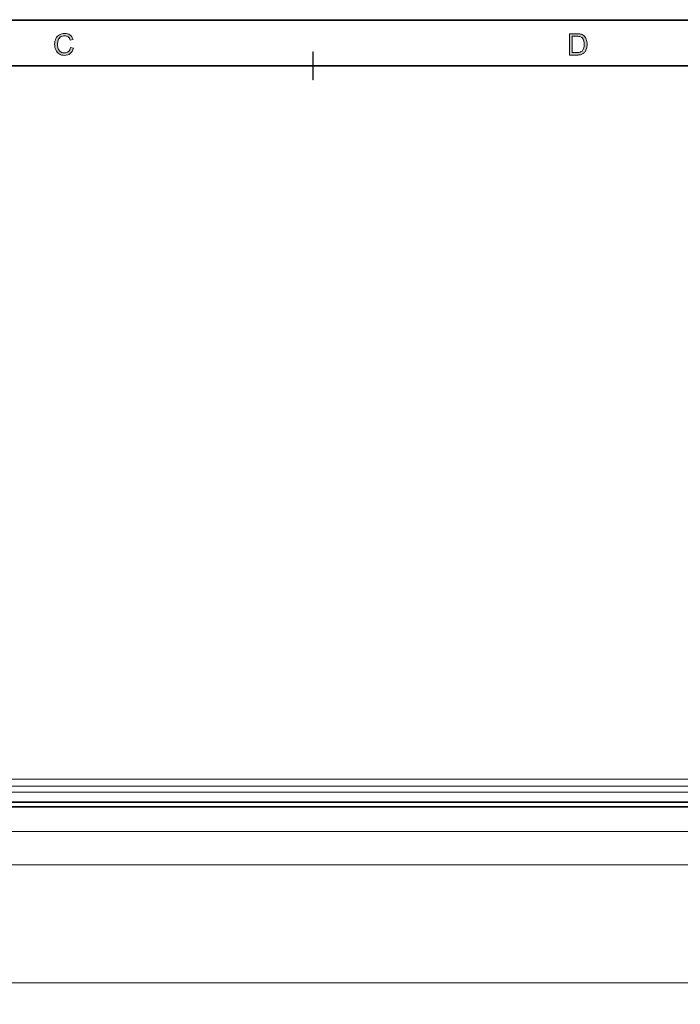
# Model space of a CAD drawing. Header units: inches. Extents: x 0.54 to 10.46, y 0.74 to 7.76.
# Tile 41 of 78: x 5.45 to 7.87, y 4.16 to 7.76. Entities that reach past the tile are written whole.
import ezdxf

# ---------------------------------------------------------------- set-up
doc = ezdxf.new("R2010")
doc.units = ezdxf.units.IN
doc.header["$MEASUREMENT"] = 0
doc.layers.add('BG', color=7, linetype='Continuous')
doc.layers.add('MCG-INT-4FT', color=7, linetype='Continuous')

# ---------------------------------------------------------------- blocks, each defined once
blk = doc.blocks.new('block 3')
at = {"layer": 'BG', "true_color": 0xffffff}
h = blk.add_hatch(color=7, dxfattribs=at)
h.dxf.hatch_style = 2
edge = h.paths.add_edge_path()
edge.add_spline(control_points=[(10.296, 0.9061), (10.296, 0.9061), (0.8711, 0.9061), (0.8711, 0.9061), (0.8702, 0.9061), (0.8694, 0.9069), (0.8694, 0.9079), (0.8694, 0.9079), (0.8694, 7.5922), (0.8694, 7.5922), (0.8694, 7.5931), (0.8702, 7.5939), (0.8711, 7.5939), (0.8711, 7.5939), (10.296, 7.5939), (10.296, 7.5939), (10.297, 7.5939), (10.2977, 7.5931), (10.2977, 7.5922), (10.2977, 7.5922), (10.2977, 0.9079), (10.2977, 0.9079), (10.2977, 0.9069), (10.297, 0.9061), (10.296, 0.9061)], knot_values=[0, 0, 0, 0, 1, 1, 1, 2, 2, 2, 3, 3, 3, 4, 4, 4, 5, 5, 5, 6, 6, 6, 7, 7, 7, 8, 8, 8, 8], degree=3, periodic=1)
h.paths.add_polyline_path([(0.8729, 0.9096), (10.2943, 0.9096), (10.2943, 7.5904), (0.8729, 7.5904)])
at = {"layer": 'BG', "lineweight": 0}
blk.add_lwpolyline([(0.8729, 0.9096), (10.2943, 0.9096), (10.2943, 7.5904), (0.8729, 7.5904), (0.8729, 0.9096)], dxfattribs=at)
blk.add_open_spline([(10.296, 0.9061), (10.296, 0.9061), (0.8711, 0.9061), (0.8711, 0.9061), (0.8702, 0.9061), (0.8694, 0.9069), (0.8694, 0.9079), (0.8694, 0.9079), (0.8694, 7.5922), (0.8694, 7.5922), (0.8694, 7.5931), (0.8702, 7.5939), (0.8711, 7.5939), (0.8711, 7.5939), (10.296, 7.5939), (10.296, 7.5939), (10.297, 7.5939), (10.2977, 7.5931), (10.2977, 7.5922), (10.2977, 7.5922), (10.2977, 0.9079), (10.2977, 0.9079), (10.2977, 0.9069), (10.297, 0.9061), (10.296, 0.9061)], degree=3, knots=[0, 0, 0, 0, 1, 1, 1, 2, 2, 2, 3, 3, 3, 4, 4, 4, 5, 5, 5, 6, 6, 6, 7, 7, 7, 8, 8, 8, 8], dxfattribs=at)
blk = doc.blocks.new('block 2')
at = {"layer": 'BG'}
blk.add_blockref('block 3', (0, 0), dxfattribs=at)
blk = doc.blocks.new('block 29')
at = {"layer": 'BG', "true_color": 0xffffff}
h = blk.add_hatch(color=7, dxfattribs=at)
h.dxf.hatch_style = 2
edge = h.paths.add_edge_path()
edge.add_spline(control_points=[(6.526, 7.5413), (6.5257, 7.5413), (6.5253, 7.5416), (6.5253, 7.542), (6.5253, 7.542), (6.5253, 7.6423), (6.5253, 7.6423), (6.5253, 7.6427), (6.5257, 7.643), (6.526, 7.643), (6.5264, 7.643), (6.5267, 7.6427), (6.5267, 7.6423), (6.5267, 7.6423), (6.5267, 7.542), (6.5267, 7.542), (6.5267, 7.5416), (6.5264, 7.5413), (6.526, 7.5413)], knot_values=[0, 0, 0, 0, 1, 1, 1, 2, 2, 2, 3, 3, 3, 4, 4, 4, 5, 5, 5, 6, 6, 6, 6], degree=3, periodic=1)
at = {"layer": 'BG', "lineweight": 0}
blk.add_open_spline([(6.526, 7.5413), (6.5257, 7.5413), (6.5253, 7.5416), (6.5253, 7.542), (6.5253, 7.542), (6.5253, 7.6423), (6.5253, 7.6423), (6.5253, 7.6427), (6.5257, 7.643), (6.526, 7.643), (6.5264, 7.643), (6.5267, 7.6427), (6.5267, 7.6423), (6.5267, 7.6423), (6.5267, 7.542), (6.5267, 7.542), (6.5267, 7.5416), (6.5264, 7.5413), (6.526, 7.5413)], degree=3, knots=[0, 0, 0, 0, 1, 1, 1, 2, 2, 2, 3, 3, 3, 4, 4, 4, 5, 5, 5, 6, 6, 6, 6], dxfattribs=at)
blk = doc.blocks.new('block 28')
at = {"layer": 'BG'}
blk.add_blockref('block 29', (0, 0), dxfattribs=at)
blk = doc.blocks.new('block 37')
at = {"layer": 'BG', "true_color": 0xffffff}
h = blk.add_hatch(color=7, dxfattribs=at)
h.dxf.hatch_style = 2
edge = h.paths.add_edge_path()
edge.add_spline(control_points=[(5.6392, 7.659), (5.6392, 7.659), (5.6495, 7.6564), (5.6495, 7.6564), (5.6474, 7.6479), (5.6435, 7.6415), (5.6379, 7.637), (5.6323, 7.6326), (5.6254, 7.6304), (5.6173, 7.6304), (5.6089, 7.6304), (5.6021, 7.6321), (5.5968, 7.6355), (5.5916, 7.6389), (5.5876, 7.6438), (5.5848, 7.6503), (5.5821, 7.6568), (5.5807, 7.6638), (5.5807, 7.6712), (5.5807, 7.6793), (5.5823, 7.6864), (5.5854, 7.6924), (5.5885, 7.6984), (5.5929, 7.703), (5.5986, 7.7061), (5.6043, 7.7093), (5.6106, 7.7108), (5.6175, 7.7108), (5.6252, 7.7108), (5.6318, 7.7089), (5.6371, 7.7049), (5.6424, 7.7009), (5.6461, 7.6954), (5.6482, 7.6882), (5.6482, 7.6882), (5.6381, 7.6858), (5.6381, 7.6858), (5.6363, 7.6915), (5.6336, 7.6956), (5.6302, 7.6982), (5.6268, 7.7007), (5.6225, 7.702), (5.6172, 7.702), (5.6113, 7.702), (5.6063, 7.7006), (5.6022, 7.6977), (5.5982, 7.6949), (5.5954, 7.691), (5.5938, 7.6862), (5.5921, 7.6814), (5.5913, 7.6764), (5.5913, 7.6712), (5.5913, 7.6646), (5.5923, 7.6588), (5.5942, 7.6539), (5.5962, 7.649), (5.5992, 7.6453), (5.6032, 7.6428), (5.6073, 7.6404), (5.6117, 7.6392), (5.6165, 7.6392), (5.6222, 7.6392), (5.6271, 7.6408), (5.6311, 7.6442), (5.6351, 7.6475), (5.6378, 7.6524), (5.6392, 7.659)], knot_values=[0, 0, 0, 0, 1, 1, 1, 2, 2, 2, 3, 3, 3, 4, 4, 4, 5, 5, 5, 6, 6, 6, 7, 7, 7, 8, 8, 8, 9, 9, 9, 10, 10, 10, 11, 11, 11, 12, 12, 12, 13, 13, 13, 14, 14, 14, 15, 15, 15, 16, 16, 16, 17, 17, 17, 18, 18, 18, 19, 19, 19, 20, 20, 20, 21, 21, 21, 22, 22, 22, 22], degree=3, periodic=1)
at = {"layer": 'BG', "lineweight": 0}
blk.add_open_spline([(5.6392, 7.659), (5.6392, 7.659), (5.6495, 7.6564), (5.6495, 7.6564), (5.6474, 7.6479), (5.6435, 7.6415), (5.6379, 7.637), (5.6323, 7.6326), (5.6254, 7.6304), (5.6173, 7.6304), (5.6089, 7.6304), (5.6021, 7.6321), (5.5968, 7.6355), (5.5916, 7.6389), (5.5876, 7.6438), (5.5848, 7.6503), (5.5821, 7.6568), (5.5807, 7.6638), (5.5807, 7.6712), (5.5807, 7.6793), (5.5823, 7.6864), (5.5854, 7.6924), (5.5885, 7.6984), (5.5929, 7.703), (5.5986, 7.7061), (5.6043, 7.7093), (5.6106, 7.7108), (5.6175, 7.7108), (5.6252, 7.7108), (5.6318, 7.7089), (5.6371, 7.7049), (5.6424, 7.7009), (5.6461, 7.6954), (5.6482, 7.6882), (5.6482, 7.6882), (5.6381, 7.6858), (5.6381, 7.6858), (5.6363, 7.6915), (5.6336, 7.6956), (5.6302, 7.6982), (5.6268, 7.7007), (5.6225, 7.702), (5.6172, 7.702), (5.6113, 7.702), (5.6063, 7.7006), (5.6022, 7.6977), (5.5982, 7.6949), (5.5954, 7.691), (5.5938, 7.6862), (5.5921, 7.6814), (5.5913, 7.6764), (5.5913, 7.6712), (5.5913, 7.6646), (5.5923, 7.6588), (5.5942, 7.6539), (5.5962, 7.649), (5.5992, 7.6453), (5.6032, 7.6428), (5.6073, 7.6404), (5.6117, 7.6392), (5.6165, 7.6392), (5.6222, 7.6392), (5.6271, 7.6408), (5.6311, 7.6442), (5.6351, 7.6475), (5.6378, 7.6524), (5.6392, 7.659)], degree=3, knots=[0, 0, 0, 0, 1, 1, 1, 2, 2, 2, 3, 3, 3, 4, 4, 4, 5, 5, 5, 6, 6, 6, 7, 7, 7, 8, 8, 8, 9, 9, 9, 10, 10, 10, 11, 11, 11, 12, 12, 12, 13, 13, 13, 14, 14, 14, 15, 15, 15, 16, 16, 16, 17, 17, 17, 18, 18, 18, 19, 19, 19, 20, 20, 20, 21, 21, 21, 22, 22, 22, 22], dxfattribs=at)
blk = doc.blocks.new('block 36')
at = {"layer": 'BG'}
blk.add_blockref('block 37', (0, 0), dxfattribs=at)
blk = doc.blocks.new('block 39')
at = {"layer": 'BG', "true_color": 0xffffff}
h = blk.add_hatch(color=7, dxfattribs=at)
h.dxf.hatch_style = 2
edge = h.paths.add_edge_path()
edge.add_spline(control_points=[(7.465, 7.6317), (7.465, 7.6317), (7.465, 7.7095), (7.465, 7.7095), (7.465, 7.7095), (7.4918, 7.7095), (7.4918, 7.7095), (7.4979, 7.7095), (7.5025, 7.7092), (7.5057, 7.7084), (7.5101, 7.7074), (7.5139, 7.7055), (7.5171, 7.7028), (7.5212, 7.6994), (7.5243, 7.6949), (7.5263, 7.6895), (7.5283, 7.6841), (7.5294, 7.678), (7.5294, 7.671), (7.5294, 7.6651), (7.5287, 7.6599), (7.5273, 7.6553), (7.5259, 7.6507), (7.5241, 7.647), (7.522, 7.644), (7.5198, 7.641), (7.5175, 7.6386), (7.5149, 7.6369), (7.5123, 7.6352), (7.5092, 7.6339), (7.5056, 7.633), (7.502, 7.6321), (7.4978, 7.6317), (7.4931, 7.6317), (7.4931, 7.6317), (7.465, 7.6317), (7.465, 7.6317)], knot_values=[0, 0, 0, 0, 1, 1, 1, 2, 2, 2, 3, 3, 3, 4, 4, 4, 5, 5, 5, 6, 6, 6, 7, 7, 7, 8, 8, 8, 9, 9, 9, 10, 10, 10, 11, 11, 11, 12, 12, 12, 12], degree=3, periodic=1)
edge = h.paths.add_edge_path()
edge.add_spline(control_points=[(7.4753, 7.6409), (7.4753, 7.6409), (7.4919, 7.6409), (7.4919, 7.6409), (7.4971, 7.6409), (7.5011, 7.6414), (7.504, 7.6423), (7.5069, 7.6433), (7.5093, 7.6446), (7.511, 7.6463), (7.5134, 7.6488), (7.5153, 7.6521), (7.5167, 7.6562), (7.5181, 7.6603), (7.5187, 7.6653), (7.5187, 7.6712), (7.5187, 7.6793), (7.5174, 7.6856), (7.5147, 7.69), (7.5121, 7.6943), (7.5088, 7.6973), (7.505, 7.6987), (7.5022, 7.6998), (7.4978, 7.7003), (7.4917, 7.7003), (7.4917, 7.7003), (7.4753, 7.7003), (7.4753, 7.7003), (7.4753, 7.7003), (7.4753, 7.6409), (7.4753, 7.6409)], knot_values=[0, 0, 0, 0, 1, 1, 1, 2, 2, 2, 3, 3, 3, 4, 4, 4, 5, 5, 5, 6, 6, 6, 7, 7, 7, 8, 8, 8, 9, 9, 9, 10, 10, 10, 10], degree=3, periodic=1)
at = {"layer": 'BG', "lineweight": 0}
for points, knots in [([(7.465, 7.6317), (7.465, 7.6317), (7.465, 7.7095), (7.465, 7.7095), (7.465, 7.7095), (7.4918, 7.7095), (7.4918, 7.7095), (7.4979, 7.7095), (7.5025, 7.7092), (7.5057, 7.7084), (7.5101, 7.7074), (7.5139, 7.7055), (7.5171, 7.7028), (7.5212, 7.6994), (7.5243, 7.6949), (7.5263, 7.6895), (7.5283, 7.6841), (7.5294, 7.678), (7.5294, 7.671), (7.5294, 7.6651), (7.5287, 7.6599), (7.5273, 7.6553), (7.5259, 7.6507), (7.5241, 7.647), (7.522, 7.644), (7.5198, 7.641), (7.5175, 7.6386), (7.5149, 7.6369), (7.5123, 7.6352), (7.5092, 7.6339), (7.5056, 7.633), (7.502, 7.6321), (7.4978, 7.6317), (7.4931, 7.6317), (7.4931, 7.6317), (7.465, 7.6317), (7.465, 7.6317)], [0, 0, 0, 0, 1, 1, 1, 2, 2, 2, 3, 3, 3, 4, 4, 4, 5, 5, 5, 6, 6, 6, 7, 7, 7, 8, 8, 8, 9, 9, 9, 10, 10, 10, 11, 11, 11, 12, 12, 12, 12]), ([(7.4753, 7.6409), (7.4753, 7.6409), (7.4919, 7.6409), (7.4919, 7.6409), (7.4971, 7.6409), (7.5011, 7.6414), (7.504, 7.6423), (7.5069, 7.6433), (7.5093, 7.6446), (7.511, 7.6463), (7.5134, 7.6488), (7.5153, 7.6521), (7.5167, 7.6562), (7.5181, 7.6603), (7.5187, 7.6653), (7.5187, 7.6712), (7.5187, 7.6793), (7.5174, 7.6856), (7.5147, 7.69), (7.5121, 7.6943), (7.5088, 7.6973), (7.505, 7.6987), (7.5022, 7.6998), (7.4978, 7.7003), (7.4917, 7.7003), (7.4917, 7.7003), (7.4753, 7.7003), (7.4753, 7.7003), (7.4753, 7.7003), (7.4753, 7.6409), (7.4753, 7.6409)], [0, 0, 0, 0, 1, 1, 1, 2, 2, 2, 3, 3, 3, 4, 4, 4, 5, 5, 5, 6, 6, 6, 7, 7, 7, 8, 8, 8, 9, 9, 9, 10, 10, 10, 10])]:
    blk.add_open_spline(points, degree=3, knots=knots, dxfattribs=at)
blk = doc.blocks.new('block 38')
at = {"layer": 'BG'}
blk.add_blockref('block 39', (0, 0), dxfattribs=at)
blk = doc.blocks.new('block 69')
at = {"layer": 'BG', "true_color": 0xffffff}
h = blk.add_hatch(color=7, dxfattribs=at)
h.dxf.hatch_style = 2
edge = h.paths.add_edge_path()
edge.add_spline(control_points=[(10.4631, 0.739), (10.4631, 0.739), (0.5369, 0.739), (0.5369, 0.739), (0.5359, 0.739), (0.5352, 0.7398), (0.5352, 0.7407), (0.5352, 0.7407), (0.5352, 7.7593), (0.5352, 7.7593), (0.5352, 7.7602), (0.5359, 7.761), (0.5369, 7.761), (0.5369, 7.761), (10.4631, 7.761), (10.4631, 7.761), (10.4641, 7.761), (10.4648, 7.7602), (10.4648, 7.7593), (10.4648, 7.7593), (10.4648, 0.7407), (10.4648, 0.7407), (10.4648, 0.7398), (10.4641, 0.739), (10.4631, 0.739)], knot_values=[0, 0, 0, 0, 1, 1, 1, 2, 2, 2, 3, 3, 3, 4, 4, 4, 5, 5, 5, 6, 6, 6, 7, 7, 7, 8, 8, 8, 8], degree=3, periodic=1)
h.paths.add_polyline_path([(0.5386, 0.7425), (10.4614, 0.7425), (10.4614, 7.7575), (0.5386, 7.7575)])
at = {"layer": 'BG', "lineweight": 0}
blk.add_lwpolyline([(0.5386, 0.7425), (10.4614, 0.7425), (10.4614, 7.7575), (0.5386, 7.7575), (0.5386, 0.7425)], dxfattribs=at)
blk.add_open_spline([(10.4631, 0.739), (10.4631, 0.739), (0.5369, 0.739), (0.5369, 0.739), (0.5359, 0.739), (0.5352, 0.7398), (0.5352, 0.7407), (0.5352, 0.7407), (0.5352, 7.7593), (0.5352, 7.7593), (0.5352, 7.7602), (0.5359, 7.761), (0.5369, 7.761), (0.5369, 7.761), (10.4631, 7.761), (10.4631, 7.761), (10.4641, 7.761), (10.4648, 7.7602), (10.4648, 7.7593), (10.4648, 7.7593), (10.4648, 0.7407), (10.4648, 0.7407), (10.4648, 0.7398), (10.4641, 0.739), (10.4631, 0.739)], degree=3, knots=[0, 0, 0, 0, 1, 1, 1, 2, 2, 2, 3, 3, 3, 4, 4, 4, 5, 5, 5, 6, 6, 6, 7, 7, 7, 8, 8, 8, 8], dxfattribs=at)
blk = doc.blocks.new('block 68')
at = {"layer": 'BG'}
blk.add_blockref('block 69', (0, 0), dxfattribs=at)
blk = doc.blocks.new('block 940')
at = {"layer": 'MCG-INT-4FT', "color": 7, "lineweight": 5, "true_color": 0xffffff}
blk.add_lwpolyline([(8.8412, 4.9823), (1.0298, 4.9823)], dxfattribs=at)
blk = doc.blocks.new('block 965')
at = {"layer": 'MCG-INT-4FT', "color": 7, "lineweight": 5, "true_color": 0xffffff}
blk.add_lwpolyline([(2.2538, 4.6694), (8.8412, 4.6694)], dxfattribs=at)
blk = doc.blocks.new('block 968')
at = {"layer": 'MCG-INT-4FT', "color": 7, "lineweight": 5, "true_color": 0xffffff}
blk.add_lwpolyline([(8.8412, 4.9573), (1.0298, 4.9573)], dxfattribs=at)
blk = doc.blocks.new('block 1355')
at = {"layer": 'MCG-INT-4FT', "color": 7, "lineweight": 5, "true_color": 0xffffff}
blk.add_lwpolyline([(2.2538, 4.8818), (8.8412, 4.8818)], dxfattribs=at)
blk = doc.blocks.new('block 1358')
at = {"layer": 'MCG-INT-4FT', "color": 7, "lineweight": 5, "true_color": 0xffffff}
blk.add_lwpolyline([(8.8412, 4.897), (2.2538, 4.897)], dxfattribs=at)
blk = doc.blocks.new('block 1368')
at = {"layer": 'MCG-INT-4FT', "color": 8, "lineweight": 5, "true_color": 0x808080}
blk.add_lwpolyline([(2.2538, 4.7904), (8.8412, 4.7904)], dxfattribs=at)
blk = doc.blocks.new('block 1372')
at = {"layer": 'MCG-INT-4FT', "color": 8, "lineweight": 5, "true_color": 0x808080}
blk.add_lwpolyline([(2.2538, 4.8804), (8.8412, 4.8804)], dxfattribs=at)
blk = doc.blocks.new('block 1375')
at = {"layer": 'MCG-INT-4FT', "color": 8, "lineweight": 5, "true_color": 0x808080}
blk.add_lwpolyline([(8.8412, 4.9352), (1.0298, 4.9352)], dxfattribs=at)
blk = doc.blocks.new('block 1377')
at = {"layer": 'MCG-INT-4FT', "color": 8, "lineweight": 5, "true_color": 0x808080}
blk.add_lwpolyline([(8.8412, 4.9573), (1.0298, 4.9573)], dxfattribs=at)
blk = doc.blocks.new('block 1380')
at = {"layer": 'MCG-INT-4FT', "color": 8, "lineweight": 5, "true_color": 0x808080}
blk.add_lwpolyline([(2.2538, 4.8991), (8.8412, 4.8991)], dxfattribs=at)
blk = doc.blocks.new('block 1384')
at = {"layer": 'MCG-INT-4FT', "color": 8, "lineweight": 5, "true_color": 0x808080}
blk.add_lwpolyline([(2.2538, 4.8825), (8.8412, 4.8825)], dxfattribs=at)
blk = doc.blocks.new('block 2526')
at = {"layer": 'MCG-INT-4FT', "color": 179, "lineweight": 5, "true_color": 0x231f20}
blk.add_lwpolyline([(9.3018, 4.2375), (0.9975, 4.2375)], dxfattribs=at)

msp = doc.modelspace()

# ---------------------------------------------------------------- block references
at = {"layer": 'BG'}
for name in ['block 68', 'block 36', 'block 38', 'block 28', 'block 2']:
    msp.add_blockref(name, (0, 0), dxfattribs=at)
at = {"layer": 'MCG-INT-4FT'}
for name in ['block 940', 'block 968', 'block 1377', 'block 1375', 'block 1380', 'block 1358', 'block 1384', 'block 1355', 'block 1372', 'block 1368', 'block 965', 'block 2526']:
    msp.add_blockref(name, (0, 0), dxfattribs=at)

doc.saveas('drawing.dxf')
